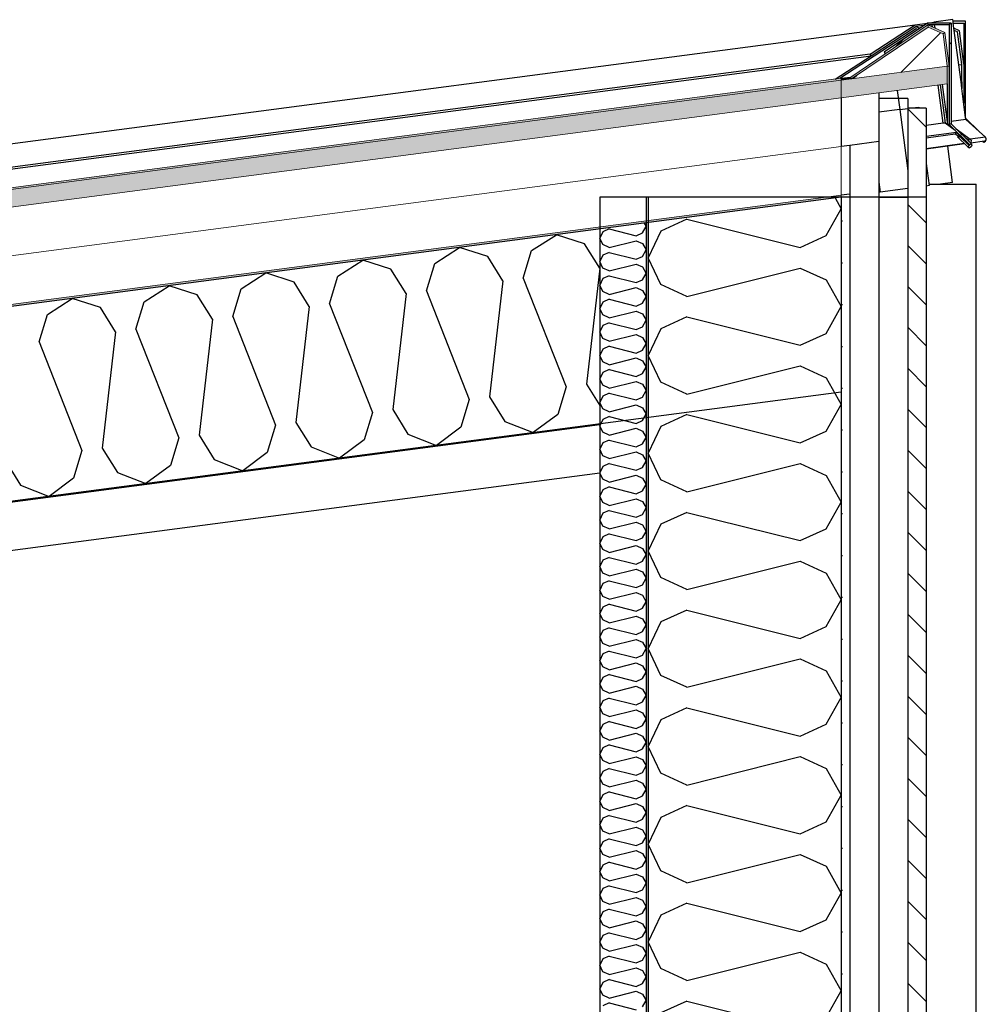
# Model space of a CAD drawing. Header units: millimetres. Extents: x -82116 to -58044, y -2070 to 12890.
# Tile 45 of 65: x -65039 to -64038, y 8434 to 9453. Entities that reach past the tile are written whole.
import ezdxf

# ---------------------------------------------------------------- set-up
doc = ezdxf.new("R2010")
doc.units = ezdxf.units.MM
doc.header["$LTSCALE"] = 0.5
doc.header["$MEASUREMENT"] = 0
doc.linetypes.add('PLINE', pattern=[0])
doc.linetypes.add('Wipeout_Contour', pattern=[2000, 0, -2000])
for name, color, linetype in [('222- Søyler (Nye konstruksjoner)', 7, 'Continuous'), ('223- Bjelker(Nye konstruksjoner)', 7, 'Continuous'), ('232- Ikke-bærende yttervegger', 7, 'Continuous'), ('232- Ikke-bærende yttervegger (Skravur)(Nye konstruksjoner)', 7, 'Continuous'), ('232- Ikke-bærende yttervegger(Nye konstruksjoner)', 7, 'Continuous'), ('235- Utvendig kledning og overflate(Nye konstruksjoner)', 7, 'Continuous'), ('261- Primærkonstruksjon (tak) (Skravur)(Nye konstruksjoner)', 7, 'Continuous'), ('261- Primærkonstruksjon (tak)(Nye konstruksjoner)', 7, 'Continuous'), ('262- Taktekking (Skravur)(Nye konstruksjoner)', 7, 'Continuous'), ('265- Gesimser_ takrenner og nedløp (Skravur)(Nye konstruksjoner)', 7, 'Continuous'), ('265- Gesimser_ takrenner og nedløp(Nye konstruksjoner)', 7, 'Continuous')]:
    doc.layers.add(name, color=color, linetype=linetype)
doc.layers.add('262- Taktekking(Nye konstruksjoner)', color=7, linetype='Continuous', lineweight=0)
pattern_1 = [(0, (0, 0), (0, 43.30127), [0, -25]), (0, (12.5, 21.65), (0, 43.30127), [0, -25])]
pattern_2 = [(45, (0, 0), (-79.54951, 79.54951), []), (45, (-26.52, 26.52), (-79.54951, 79.54951), [])]

# ---------------------------------------------------------------- blocks, each defined once
blk = doc.blocks.new('*X13')
at = {"layer": '232- Ikke-bærende yttervegger (Skravur)(Nye konstruksjoner)', "linetype": 'PLINE'}
for p, q in [((-64194.5, 9268.5), (-64188.2, 9257.2)), ((-64203.6, 9229.6), (-64188.2, 9257.2)), ((-64348, 9246.6), (-64375.1, 9234.3)), ((-64348, 9246.6), (-64230.7, 9217.3)), ((-64375.1, 9234.3), (-64388.2, 9206.6)), ((-64230.7, 9217.3), (-64203.6, 9229.6)), ((-64375.1, 9179), (-64388.2, 9206.6)), ((-64348, 9166.7), (-64230.7, 9196)), ((-64230.7, 9196), (-64203.6, 9183.7)), ((-64203.6, 9183.7), (-64188.2, 9156.1)), ((-64348, 9166.7), (-64375.1, 9179)), ((-64203.6, 9128.4), (-64188.2, 9156.1)), ((-64348, 9145.4), (-64375.1, 9133.1)), ((-64348, 9145.4), (-64230.7, 9116.1)), ((-64375.1, 9133.1), (-64388.2, 9105.5)), ((-64230.7, 9116.1), (-64203.6, 9128.4)), ((-64375.1, 9077.8), (-64388.2, 9105.5)), ((-64348, 9065.5), (-64230.7, 9094.8)), ((-64230.7, 9094.8), (-64203.6, 9082.5)), ((-64203.6, 9082.5), (-64188.2, 9054.9)), ((-64348, 9065.5), (-64375.1, 9077.8)), ((-64203.6, 9027.3), (-64188.2, 9054.9)), ((-64348, 9044.3), (-64375.1, 9031.9)), ((-64348, 9044.3), (-64230.7, 9014.9)), ((-64375.1, 9031.9), (-64388.2, 9004.3)), ((-64230.7, 9014.9), (-64203.6, 9027.3)), ((-64375.1, 8976.7), (-64388.2, 9004.3)), ((-64348, 8964.3), (-64230.7, 8993.7)), ((-64230.7, 8993.7), (-64203.6, 8981.3)), ((-64203.6, 8981.3), (-64188.2, 8953.7)), ((-64348, 8964.3), (-64375.1, 8976.7)), ((-64203.6, 8926.1), (-64188.2, 8953.7)), ((-64348, 8943.1), (-64375.1, 8930.8)), ((-64348, 8943.1), (-64230.7, 8913.8)), ((-64375.1, 8930.8), (-64388.2, 8903.1)), ((-64230.7, 8913.8), (-64203.6, 8926.1)), ((-64375.1, 8875.5), (-64388.2, 8903.1)), ((-64348, 8863.2), (-64230.7, 8892.5)), ((-64230.7, 8892.5), (-64203.6, 8880.2)), ((-64203.6, 8880.2), (-64188.2, 8852.5)), ((-64348, 8863.2), (-64375.1, 8875.5)), ((-64203.6, 8824.9), (-64188.2, 8852.5)), ((-64348, 8841.9), (-64375.1, 8829.6)), ((-64348, 8841.9), (-64230.7, 8812.6)), ((-64375.1, 8829.6), (-64388.2, 8802)), ((-64230.7, 8812.6), (-64203.6, 8824.9)), ((-64375.1, 8774.3), (-64388.2, 8802)), ((-64348, 8762), (-64230.7, 8791.3)), ((-64230.7, 8791.3), (-64203.6, 8779)), ((-64203.6, 8779), (-64188.2, 8751.4)), ((-64348, 8762), (-64375.1, 8774.3)), ((-64203.6, 8723.7), (-64188.2, 8751.4)), ((-64348, 8740.7), (-64375.1, 8728.4)), ((-64348, 8740.7), (-64230.7, 8711.4)), ((-64375.1, 8728.4), (-64388.2, 8700.8)), ((-64230.7, 8711.4), (-64203.6, 8723.7)), ((-64375.1, 8673.2), (-64388.2, 8700.8)), ((-64348, 8660.8), (-64230.7, 8690.2)), ((-64230.7, 8690.2), (-64203.6, 8677.8)), ((-64203.6, 8677.8), (-64188.2, 8650.2)), ((-64348, 8660.8), (-64375.1, 8673.2)), ((-64203.6, 8622.6), (-64188.2, 8650.2)), ((-64348, 8639.6), (-64375.1, 8627.2)), ((-64348, 8639.6), (-64230.7, 8610.2)), ((-64375.1, 8627.2), (-64388.2, 8599.6)), ((-64230.7, 8610.2), (-64203.6, 8622.6)), ((-64375.1, 8572), (-64388.2, 8599.6)), ((-64348, 8559.7), (-64230.7, 8589)), ((-64230.7, 8589), (-64203.6, 8576.7)), ((-64348, 8559.7), (-64375.1, 8572)), ((-64203.6, 8576.7), (-64188.2, 8549)), ((-64203.6, 8521.4), (-64188.2, 8549)), ((-64348, 8538.4), (-64375.1, 8526.1)), ((-64348, 8538.4), (-64230.7, 8509.1)), ((-64375.1, 8526.1), (-64388.2, 8498.4)), ((-64230.7, 8509.1), (-64203.6, 8521.4)), ((-64375.1, 8470.8), (-64388.2, 8498.4)), ((-64348, 8458.5), (-64230.7, 8487.8)), ((-64230.7, 8487.8), (-64203.6, 8475.5)), ((-64348, 8458.5), (-64375.1, 8470.8)), ((-64203.6, 8475.5), (-64188.2, 8447.9)), ((-64203.6, 8420.2), (-64188.2, 8447.9)), ((-64348, 8437.2), (-64375.1, 8424.9)), ((-64348, 8437.2), (-64230.7, 8407.9))]:
    blk.add_line(p, q, dxfattribs=at)
blk = doc.blocks.new('*X14')
at = {"layer": '232- Ikke-bærende yttervegger (Skravur)(Nye konstruksjoner)', "linetype": 'PLINE'}
for p, q in [((-64428.5, 9236.5), (-64435, 9233.5)), ((-64428.5, 9236.5), (-64400.4, 9229.4)), ((-64393.9, 9232.4), (-64390.2, 9239)), ((-64392.1, 9242.5), (-64390.2, 9239)), ((-64435, 9233.5), (-64438.2, 9226.9)), ((-64435, 9220.3), (-64438.2, 9226.9)), ((-64428.5, 9217.3), (-64400.4, 9224.3)), ((-64400.4, 9229.4), (-64393.9, 9232.4)), ((-64400.4, 9224.3), (-64393.9, 9221.4)), ((-64428.5, 9217.3), (-64435, 9220.3)), ((-64393.9, 9221.4), (-64390.2, 9214.7)), ((-64393.9, 9208.1), (-64390.2, 9214.7)), ((-64435, 9209.2), (-64438.2, 9202.6)), ((-64428.5, 9212.2), (-64435, 9209.2)), ((-64428.5, 9212.2), (-64400.4, 9205.2)), ((-64400.4, 9205.2), (-64393.9, 9208.1)), ((-64435, 9196), (-64438.2, 9202.6)), ((-64428.5, 9193), (-64435, 9196)), ((-64428.5, 9193), (-64400.4, 9200.1)), ((-64400.4, 9200.1), (-64393.9, 9197.1)), ((-64393.9, 9197.1), (-64390.2, 9190.5)), ((-64435, 9185), (-64438.2, 9178.3)), ((-64428.5, 9187.9), (-64435, 9185)), ((-64428.5, 9187.9), (-64400.4, 9180.9)), ((-64400.4, 9180.9), (-64393.9, 9183.8)), ((-64393.9, 9183.8), (-64390.2, 9190.5)), ((-64435, 9171.7), (-64438.2, 9178.3)), ((-64428.5, 9168.7), (-64400.4, 9175.8)), ((-64400.4, 9175.8), (-64393.9, 9172.8)), ((-64428.5, 9168.7), (-64435, 9171.7)), ((-64428.5, 9163.6), (-64435, 9160.7)), ((-64428.5, 9163.6), (-64400.4, 9156.6)), ((-64393.9, 9172.8), (-64390.2, 9166.2)), ((-64393.9, 9159.5), (-64390.2, 9166.2)), ((-64435, 9160.7), (-64438.2, 9154)), ((-64435, 9147.4), (-64438.2, 9154)), ((-64400.4, 9156.6), (-64393.9, 9159.5)), ((-64428.5, 9144.4), (-64435, 9147.4)), ((-64428.5, 9144.4), (-64400.4, 9151.5)), ((-64400.4, 9151.5), (-64393.9, 9148.5)), ((-64393.9, 9148.5), (-64390.2, 9141.9)), ((-64435, 9136.4), (-64438.2, 9129.8)), ((-64428.5, 9139.3), (-64435, 9136.4)), ((-64428.5, 9139.3), (-64400.4, 9132.3)), ((-64400.4, 9132.3), (-64393.9, 9135.3)), ((-64393.9, 9135.3), (-64390.2, 9141.9)), ((-64435, 9123.1), (-64438.2, 9129.8)), ((-64428.5, 9120.2), (-64435, 9123.1)), ((-64428.5, 9120.2), (-64400.4, 9127.2)), ((-64400.4, 9127.2), (-64393.9, 9124.2)), ((-64393.9, 9124.2), (-64390.2, 9117.6)), ((-64435, 9112.1), (-64438.2, 9105.5)), ((-64428.5, 9115.1), (-64435, 9112.1)), ((-64428.5, 9115.1), (-64400.4, 9108)), ((-64393.9, 9111), (-64390.2, 9117.6)), ((-64435, 9098.8), (-64438.2, 9105.5)), ((-64428.5, 9095.9), (-64400.4, 9102.9)), ((-64400.4, 9108), (-64393.9, 9111)), ((-64400.4, 9102.9), (-64393.9, 9100)), ((-64428.5, 9095.9), (-64435, 9098.8)), ((-64393.9, 9100), (-64390.2, 9093.3)), ((-64393.9, 9086.7), (-64390.2, 9093.3)), ((-64435, 9087.8), (-64438.2, 9081.2)), ((-64428.5, 9090.8), (-64435, 9087.8)), ((-64428.5, 9090.8), (-64400.4, 9083.7)), ((-64400.4, 9083.7), (-64393.9, 9086.7)), ((-64435, 9074.6), (-64438.2, 9081.2)), ((-64428.5, 9071.6), (-64435, 9074.6)), ((-64428.5, 9071.6), (-64400.4, 9078.6)), ((-64400.4, 9078.6), (-64393.9, 9075.7)), ((-64393.9, 9075.7), (-64390.2, 9069.1)), ((-64435, 9063.5), (-64438.2, 9056.9)), ((-64428.5, 9066.5), (-64435, 9063.5)), ((-64428.5, 9066.5), (-64400.4, 9059.5)), ((-64400.4, 9059.5), (-64393.9, 9062.4)), ((-64393.9, 9062.4), (-64390.2, 9069.1)), ((-64435, 9050.3), (-64438.2, 9056.9)), ((-64428.5, 9047.3), (-64400.4, 9054.4)), ((-64400.4, 9054.4), (-64393.9, 9051.4)), ((-64393.9, 9051.4), (-64390.2, 9044.8)), ((-64428.5, 9047.3), (-64435, 9050.3)), ((-64428.5, 9042.2), (-64435, 9039.3)), ((-64428.5, 9042.2), (-64400.4, 9035.2)), ((-64393.9, 9038.1), (-64390.2, 9044.8)), ((-64435, 9039.3), (-64438.2, 9032.6)), ((-64435, 9026), (-64438.2, 9032.6)), ((-64400.4, 9035.2), (-64393.9, 9038.1)), ((-64428.5, 9023), (-64435, 9026)), ((-64428.5, 9023), (-64400.4, 9030.1)), ((-64400.4, 9030.1), (-64393.9, 9027.1)), ((-64393.9, 9027.1), (-64390.2, 9020.5)), ((-64393.9, 9013.9), (-64390.2, 9020.5)), ((-64435, 9015), (-64438.2, 9008.4)), ((-64428.5, 9017.9), (-64435, 9015)), ((-64428.5, 9017.9), (-64400.4, 9010.9)), ((-64400.4, 9010.9), (-64393.9, 9013.9)), ((-64435, 9001.7), (-64438.2, 9008.4)), ((-64428.5, 8998.8), (-64435, 9001.7)), ((-64428.5, 8998.8), (-64400.4, 9005.8)), ((-64400.4, 9005.8), (-64393.9, 9002.8)), ((-64393.9, 9002.8), (-64390.2, 8996.2)), ((-64435, 8990.7), (-64438.2, 8984.1)), ((-64428.5, 8993.7), (-64435, 8990.7)), ((-64428.5, 8993.7), (-64400.4, 8986.6)), ((-64393.9, 8989.6), (-64390.2, 8996.2)), ((-64435, 8977.4), (-64438.2, 8984.1)), ((-64428.5, 8974.5), (-64400.4, 8981.5)), ((-64400.4, 8986.6), (-64393.9, 8989.6)), ((-64400.4, 8981.5), (-64393.9, 8978.6)), ((-64428.5, 8974.5), (-64435, 8977.4)), ((-64428.5, 8969.4), (-64435, 8966.4)), ((-64428.5, 8969.4), (-64400.4, 8962.3)), ((-64393.9, 8978.6), (-64390.2, 8971.9)), ((-64393.9, 8965.3), (-64390.2, 8971.9)), ((-64435, 8966.4), (-64438.2, 8959.8)), ((-64435, 8953.2), (-64438.2, 8959.8)), ((-64400.4, 8962.3), (-64393.9, 8965.3)), ((-64428.5, 8950.2), (-64435, 8953.2)), ((-64428.5, 8950.2), (-64400.4, 8957.2)), ((-64400.4, 8957.2), (-64393.9, 8954.3)), ((-64393.9, 8954.3), (-64390.2, 8947.6)), ((-64435, 8942.1), (-64438.2, 8935.5)), ((-64428.5, 8945.1), (-64435, 8942.1)), ((-64428.5, 8945.1), (-64400.4, 8938.1)), ((-64400.4, 8938.1), (-64393.9, 8941)), ((-64393.9, 8941), (-64390.2, 8947.6)), ((-64435, 8928.9), (-64438.2, 8935.5)), ((-64428.5, 8925.9), (-64435, 8928.9)), ((-64428.5, 8925.9), (-64400.4, 8933)), ((-64400.4, 8933), (-64393.9, 8930)), ((-64393.9, 8930), (-64390.2, 8923.4)), ((-64428.5, 8920.8), (-64435, 8917.9)), ((-64428.5, 8920.8), (-64400.4, 8913.8)), ((-64393.9, 8916.7), (-64390.2, 8923.4)), ((-64435, 8917.9), (-64438.2, 8911.2)), ((-64435, 8904.6), (-64438.2, 8911.2)), ((-64428.5, 8901.6), (-64400.4, 8908.7)), ((-64400.4, 8913.8), (-64393.9, 8916.7)), ((-64400.4, 8908.7), (-64393.9, 8905.7)), ((-64428.5, 8901.6), (-64435, 8904.6)), ((-64393.9, 8905.7), (-64390.2, 8899.1)), ((-64393.9, 8892.5), (-64390.2, 8899.1)), ((-64435, 8893.6), (-64438.2, 8886.9)), ((-64428.5, 8896.5), (-64435, 8893.6)), ((-64428.5, 8896.5), (-64400.4, 8889.5)), ((-64400.4, 8889.5), (-64393.9, 8892.5)), ((-64435, 8880.3), (-64438.2, 8886.9)), ((-64428.5, 8877.4), (-64435, 8880.3)), ((-64428.5, 8877.4), (-64400.4, 8884.4)), ((-64400.4, 8884.4), (-64393.9, 8881.4)), ((-64393.9, 8881.4), (-64390.2, 8874.8)), ((-64435, 8869.3), (-64438.2, 8862.7)), ((-64428.5, 8872.3), (-64435, 8869.3)), ((-64428.5, 8872.3), (-64400.4, 8865.2)), ((-64400.4, 8865.2), (-64393.9, 8868.2)), ((-64393.9, 8868.2), (-64390.2, 8874.8)), ((-64435, 8856), (-64438.2, 8862.7)), ((-64428.5, 8853.1), (-64400.4, 8860.1)), ((-64400.4, 8860.1), (-64393.9, 8857.2)), ((-64393.9, 8857.2), (-64390.2, 8850.5)), ((-64428.5, 8853.1), (-64435, 8856)), ((-64428.5, 8848), (-64435, 8845)), ((-64428.5, 8848), (-64400.4, 8840.9)), ((-64393.9, 8843.9), (-64390.2, 8850.5)), ((-64435, 8845), (-64438.2, 8838.4)), ((-64435, 8831.8), (-64438.2, 8838.4)), ((-64400.4, 8840.9), (-64393.9, 8843.9)), ((-64428.5, 8828.8), (-64435, 8831.8)), ((-64428.5, 8828.8), (-64400.4, 8835.8)), ((-64400.4, 8835.8), (-64393.9, 8832.9)), ((-64393.9, 8832.9), (-64390.2, 8826.2)), ((-64435, 8820.7), (-64438.2, 8814.1)), ((-64428.5, 8823.7), (-64435, 8820.7)), ((-64428.5, 8823.7), (-64400.4, 8816.7)), ((-64400.4, 8816.7), (-64393.9, 8819.6)), ((-64393.9, 8819.6), (-64390.2, 8826.2)), ((-64435, 8807.5), (-64438.2, 8814.1)), ((-64428.5, 8804.5), (-64435, 8807.5)), ((-64428.5, 8804.5), (-64400.4, 8811.6)), ((-64400.4, 8811.6), (-64393.9, 8808.6)), ((-64393.9, 8808.6), (-64390.2, 8802)), ((-64435, 8796.5), (-64438.2, 8789.8)), ((-64428.5, 8799.4), (-64435, 8796.5)), ((-64428.5, 8799.4), (-64400.4, 8792.4)), ((-64393.9, 8795.3), (-64390.2, 8802)), ((-64435, 8783.2), (-64438.2, 8789.8)), ((-64428.5, 8780.2), (-64400.4, 8787.3)), ((-64400.4, 8792.4), (-64393.9, 8795.3)), ((-64400.4, 8787.3), (-64393.9, 8784.3)), ((-64428.5, 8780.2), (-64435, 8783.2)), ((-64393.9, 8784.3), (-64390.2, 8777.7)), ((-64393.9, 8771), (-64390.2, 8777.7)), ((-64435, 8772.2), (-64438.2, 8765.5)), ((-64435, 8758.9), (-64438.2, 8765.5)), ((-64428.5, 8775.1), (-64435, 8772.2)), ((-64428.5, 8775.1), (-64400.4, 8768.1)), ((-64400.4, 8768.1), (-64393.9, 8771)), ((-64428.5, 8755.9), (-64435, 8758.9)), ((-64428.5, 8755.9), (-64400.4, 8763)), ((-64400.4, 8763), (-64393.9, 8760)), ((-64393.9, 8760), (-64390.2, 8753.4)), ((-64435, 8747.9), (-64438.2, 8741.3)), ((-64428.5, 8750.8), (-64435, 8747.9)), ((-64428.5, 8750.8), (-64400.4, 8743.8)), ((-64400.4, 8743.8), (-64393.9, 8746.8)), ((-64393.9, 8746.8), (-64390.2, 8753.4)), ((-64435, 8734.6), (-64438.2, 8741.3)), ((-64428.5, 8731.7), (-64400.4, 8738.7)), ((-64400.4, 8738.7), (-64393.9, 8735.7)), ((-64393.9, 8735.7), (-64390.2, 8729.1)), ((-64428.5, 8731.7), (-64435, 8734.6)), ((-64428.5, 8726.6), (-64435, 8723.6)), ((-64428.5, 8726.6), (-64400.4, 8719.5)), ((-64393.9, 8722.5), (-64390.2, 8729.1)), ((-64435, 8723.6), (-64438.2, 8717)), ((-64435, 8710.3), (-64438.2, 8717)), ((-64428.5, 8707.4), (-64400.4, 8714.4)), ((-64400.4, 8719.5), (-64393.9, 8722.5)), ((-64400.4, 8714.4), (-64393.9, 8711.5)), ((-64428.5, 8707.4), (-64435, 8710.3)), ((-64393.9, 8711.5), (-64390.2, 8704.8)), ((-64393.9, 8698.2), (-64390.2, 8704.8)), ((-64435, 8699.3), (-64438.2, 8692.7)), ((-64428.5, 8702.3), (-64435, 8699.3)), ((-64428.5, 8702.3), (-64400.4, 8695.2)), ((-64400.4, 8695.2), (-64393.9, 8698.2)), ((-64435, 8686.1), (-64438.2, 8692.7)), ((-64428.5, 8683.1), (-64435, 8686.1)), ((-64428.5, 8683.1), (-64400.4, 8690.1)), ((-64400.4, 8690.1), (-64393.9, 8687.2)), ((-64393.9, 8687.2), (-64390.2, 8680.6)), ((-64435, 8675), (-64438.2, 8668.4)), ((-64428.5, 8678), (-64435, 8675)), ((-64428.5, 8678), (-64400.4, 8671)), ((-64400.4, 8671), (-64393.9, 8673.9)), ((-64393.9, 8673.9), (-64390.2, 8680.6)), ((-64435, 8661.8), (-64438.2, 8668.4)), ((-64428.5, 8658.8), (-64400.4, 8665.9)), ((-64400.4, 8665.9), (-64393.9, 8662.9)), ((-64428.5, 8658.8), (-64435, 8661.8)), ((-64428.5, 8653.7), (-64435, 8650.8)), ((-64428.5, 8653.7), (-64400.4, 8646.7)), ((-64393.9, 8662.9), (-64390.2, 8656.3)), ((-64393.9, 8649.6), (-64390.2, 8656.3)), ((-64435, 8650.8), (-64438.2, 8644.1)), ((-64435, 8637.5), (-64438.2, 8644.1)), ((-64400.4, 8646.7), (-64393.9, 8649.6)), ((-64428.5, 8634.5), (-64435, 8637.5)), ((-64428.5, 8634.5), (-64400.4, 8641.6)), ((-64400.4, 8641.6), (-64393.9, 8638.6)), ((-64393.9, 8638.6), (-64390.2, 8632)), ((-64435, 8626.5), (-64438.2, 8619.9)), ((-64428.5, 8629.4), (-64435, 8626.5)), ((-64428.5, 8629.4), (-64400.4, 8622.4)), ((-64400.4, 8622.4), (-64393.9, 8625.4)), ((-64393.9, 8625.4), (-64390.2, 8632)), ((-64435, 8613.2), (-64438.2, 8619.9)), ((-64428.5, 8610.3), (-64435, 8613.2)), ((-64428.5, 8610.3), (-64400.4, 8617.3)), ((-64400.4, 8617.3), (-64393.9, 8614.3)), ((-64393.9, 8614.3), (-64390.2, 8607.7)), ((-64428.5, 8605.2), (-64435, 8602.2)), ((-64428.5, 8605.2), (-64400.4, 8598.1)), ((-64393.9, 8601.1), (-64390.2, 8607.7)), ((-64435, 8602.2), (-64438.2, 8595.6)), ((-64435, 8588.9), (-64438.2, 8595.6)), ((-64428.5, 8586), (-64400.4, 8593)), ((-64400.4, 8598.1), (-64393.9, 8601.1)), ((-64400.4, 8593), (-64393.9, 8590.1)), ((-64428.5, 8586), (-64435, 8588.9)), ((-64393.9, 8590.1), (-64390.2, 8583.4)), ((-64393.9, 8576.8), (-64390.2, 8583.4)), ((-64435, 8577.9), (-64438.2, 8571.3)), ((-64428.5, 8580.9), (-64435, 8577.9)), ((-64428.5, 8580.9), (-64400.4, 8573.8)), ((-64400.4, 8573.8), (-64393.9, 8576.8)), ((-64435, 8564.7), (-64438.2, 8571.3)), ((-64428.5, 8561.7), (-64435, 8564.7)), ((-64428.5, 8561.7), (-64400.4, 8568.7)), ((-64400.4, 8568.7), (-64393.9, 8565.8)), ((-64393.9, 8565.8), (-64390.2, 8559.1)), ((-64435, 8553.6), (-64438.2, 8547)), ((-64428.5, 8556.6), (-64435, 8553.6)), ((-64428.5, 8556.6), (-64400.4, 8549.6)), ((-64400.4, 8549.6), (-64393.9, 8552.5)), ((-64393.9, 8552.5), (-64390.2, 8559.1)), ((-64435, 8540.4), (-64438.2, 8547)), ((-64428.5, 8537.4), (-64400.4, 8544.5)), ((-64400.4, 8544.5), (-64393.9, 8541.5)), ((-64393.9, 8541.5), (-64390.2, 8534.9)), ((-64428.5, 8537.4), (-64435, 8540.4)), ((-64428.5, 8532.3), (-64435, 8529.4)), ((-64428.5, 8532.3), (-64400.4, 8525.3)), ((-64393.9, 8528.2), (-64390.2, 8534.9)), ((-64435, 8529.4), (-64438.2, 8522.7)), ((-64435, 8516.1), (-64438.2, 8522.7)), ((-64400.4, 8525.3), (-64393.9, 8528.2)), ((-64428.5, 8513.1), (-64435, 8516.1)), ((-64428.5, 8513.1), (-64400.4, 8520.2)), ((-64400.4, 8520.2), (-64393.9, 8517.2)), ((-64393.9, 8517.2), (-64390.2, 8510.6)), ((-64393.9, 8504), (-64390.2, 8510.6)), ((-64435, 8505.1), (-64438.2, 8498.4)), ((-64428.5, 8508), (-64435, 8505.1)), ((-64428.5, 8508), (-64400.4, 8501)), ((-64400.4, 8501), (-64393.9, 8504)), ((-64435, 8491.8), (-64438.2, 8498.4)), ((-64428.5, 8488.9), (-64435, 8491.8)), ((-64428.5, 8488.9), (-64400.4, 8495.9)), ((-64400.4, 8495.9), (-64393.9, 8492.9)), ((-64393.9, 8492.9), (-64390.2, 8486.3)), ((-64435, 8480.8), (-64438.2, 8474.2)), ((-64428.5, 8483.8), (-64435, 8480.8)), ((-64428.5, 8483.8), (-64400.4, 8476.7)), ((-64393.9, 8479.7), (-64390.2, 8486.3)), ((-64435, 8467.5), (-64438.2, 8474.2)), ((-64428.5, 8464.6), (-64400.4, 8471.6)), ((-64400.4, 8476.7), (-64393.9, 8479.7)), ((-64400.4, 8471.6), (-64393.9, 8468.7)), ((-64428.5, 8464.6), (-64435, 8467.5)), ((-64393.9, 8468.7), (-64390.2, 8462)), ((-64393.9, 8455.4), (-64390.2, 8462)), ((-64435, 8456.5), (-64438.2, 8449.9)), ((-64435, 8443.3), (-64438.2, 8449.9)), ((-64428.5, 8459.5), (-64435, 8456.5)), ((-64428.5, 8459.5), (-64400.4, 8452.4)), ((-64400.4, 8452.4), (-64393.9, 8455.4)), ((-64428.5, 8440.3), (-64435, 8443.3)), ((-64428.5, 8440.3), (-64400.4, 8447.3)), ((-64400.4, 8447.3), (-64393.9, 8444.4)), ((-64393.9, 8444.4), (-64390.2, 8437.7)), ((-64428.5, 8435.2), (-64435, 8432.2)), ((-64428.5, 8435.2), (-64400.4, 8428.2)), ((-64393.9, 8431.1), (-64390.2, 8437.7))]:
    blk.add_line(p, q, dxfattribs=at)
blk = doc.blocks.new('*X17')
at = {"layer": '261- Primærkonstruksjon (tak) (Skravur)(Nye konstruksjoner)', "linetype": 'PLINE'}
for p, q in [((-64508.8, 9214), (-64483.1, 9230.5)), ((-64454, 9221.2), (-64483.1, 9230.5)), ((-64609.1, 9200.7), (-64583.4, 9217.3)), ((-64554.3, 9208), (-64583.4, 9217.3)), ((-64517.5, 9185.5), (-64508.8, 9214)), ((-64438.2, 9195.9), (-64454, 9221.2)), ((-64709.4, 9187.5), (-64683.7, 9204.1)), ((-64654.6, 9194.8), (-64683.7, 9204.1)), ((-64538.6, 9182.7), (-64554.3, 9208)), ((-64638.9, 9169.5), (-64654.6, 9194.8)), ((-64617.8, 9172.3), (-64609.1, 9200.7)), ((-64438.2, 9195.9), (-64452, 9075.8)), ((-64809.7, 9174.3), (-64784, 9190.9)), ((-64754.9, 9181.5), (-64784, 9190.9)), ((-64718.1, 9159.1), (-64709.4, 9187.5)), ((-64517.5, 9185.5), (-64473.1, 9073)), ((-64910, 9161.1), (-64884.3, 9177.7)), ((-64855.2, 9168.3), (-64884.3, 9177.7)), ((-64818.4, 9145.9), (-64809.7, 9174.3)), ((-64739.2, 9156.3), (-64754.9, 9181.5)), ((-64538.6, 9182.7), (-64552.3, 9062.6)), ((-65010.3, 9147.9), (-64984.6, 9164.5)), ((-64955.5, 9155.1), (-64984.6, 9164.5)), ((-64839.5, 9143.1), (-64855.2, 9168.3)), ((-64638.9, 9169.5), (-64652.6, 9049.4)), ((-64617.8, 9172.3), (-64573.4, 9059.8)), ((-64939.8, 9129.9), (-64955.5, 9155.1)), ((-64918.7, 9132.7), (-64910, 9161.1)), ((-64739.2, 9156.3), (-64752.9, 9036.2)), ((-64718.1, 9159.1), (-64673.7, 9046.6)), ((-65019, 9119.5), (-65010.3, 9147.9)), ((-64839.5, 9143.1), (-64853.2, 9022.9)), ((-64818.4, 9145.9), (-64774, 9033.4)), ((-64918.7, 9132.7), (-64874.3, 9020.2)), ((-64939.8, 9129.9), (-64953.5, 9009.7)), ((-65019, 9119.5), (-64974.6, 9007)), ((-64473.1, 9073), (-64481.8, 9044.5)), ((-64452, 9075.8), (-64438.2, 9053.6)), ((-64552.3, 9062.6), (-64536.6, 9037.3)), ((-64573.4, 9059.8), (-64582.1, 9031.3)), ((-64673.7, 9046.6), (-64682.4, 9018.1)), ((-64652.6, 9049.4), (-64636.9, 9024.1)), ((-64481.8, 9044.5), (-64507.2, 9025.6)), ((-64774, 9033.4), (-64782.7, 9004.9)), ((-64752.9, 9036.2), (-64737.2, 9010.9)), ((-64582.1, 9031.3), (-64607.5, 9012.4)), ((-64536.6, 9037.3), (-64507.2, 9025.6)), ((-64874.3, 9020.2), (-64883, 8991.7)), ((-64853.2, 9022.9), (-64837.5, 8997.7)), ((-64636.9, 9024.1), (-64607.5, 9012.4)), ((-64737.2, 9010.9), (-64707.8, 8999.2)), ((-64682.4, 9018.1), (-64707.8, 8999.2)), ((-64974.6, 9007), (-64983.3, 8978.5)), ((-64953.5, 9009.7), (-64937.8, 8984.5)), ((-64782.7, 9004.9), (-64808.1, 8986)), ((-65053.9, 8996.5), (-65038.1, 8971.3)), ((-64883, 8991.7), (-64908.4, 8972.8)), ((-64837.5, 8997.7), (-64808.1, 8986)), ((-64937.8, 8984.5), (-64908.4, 8972.8)), ((-65038.1, 8971.3), (-65008.7, 8959.6)), ((-64983.3, 8978.5), (-65008.7, 8959.6))]:
    blk.add_line(p, q, dxfattribs=at)

msp = doc.modelspace()

# ---------------------------------------------------------------- hatches: boundary and pattern name
at = {"layer": '232- Ikke-bærende yttervegger (Skravur)(Nye konstruksjoner)', "linetype": 'Continuous'}
h = msp.add_hatch(dxfattribs=at)
h.set_pattern_fill('Prikker_tett', color=256, style=0, pattern_type=2)
h.set_pattern_definition(pattern_1)
h.paths.add_polyline_path([(-64188.2, 7027.1), (-64179.2, 7027.1), (-64179.2, 9269.4), (-64188.2, 9269.3)])
h = msp.add_hatch(dxfattribs=at)
h.set_pattern_fill('Skrålinjer_1', color=256, style=0, pattern_type=2)
h.set_pattern_definition([(315, (0, 0), (21.213203, 21.213203), [])])
h.paths.add_polyline_path([(-64119.2, 9269.4), (-64119.2, 7027.1), (-64100.2, 7027.1), (-64100.2, 9269.4)])
msp.add_hatch(color=256, dxfattribs=at).paths.add_polyline_path([(-64388.2, 9243), (-64390.2, 9242.8), (-64390.2, 6975), (-64388.2, 6975)])
at = {"layer": '262- Taktekking (Skravur)(Nye konstruksjoner)', "linetype": 'Continuous'}
msp.add_hatch(color=256, dxfattribs=at).paths.add_polyline_path([(-69088.2, 8747.3), (-69088.2, 8745.3), (-64188.2, 9390.4), (-64188.2, 9392.4)])
h = msp.add_hatch(dxfattribs=at)
h.set_pattern_fill('Prikker_tett', color=256, style=0, pattern_type=2)
h.set_pattern_definition(pattern_1)
h.paths.add_polyline_path([(-69088.2, 8624.3), (-64188.2, 9269.4), (-64188.2, 9271.4), (-69088.2, 8626.3)])
at = {"layer": '262- Taktekking(Nye konstruksjoner)', "linetype": 'Continuous'}
for points in [[(-64188.2, 9372.2), (-64149.2, 9377.4), (-64078.2, 9386.7), (-64078.2, 9404.9), (-64177.3, 9391.8), (-64188.2, 9390.4)], [(-69088.2, 8745.3), (-69088.2, 8727.1), (-64188.2, 9372.2), (-64188.2, 9390.4)]]:
    msp.add_hatch(color=256, dxfattribs=at).paths.add_polyline_path(points)
at = {"layer": '265- Gesimser_ takrenner og nedløp (Skravur)(Nye konstruksjoner)', "linetype": 'Continuous'}
h = msp.add_hatch(dxfattribs=at)
h.set_pattern_fill('Skrålinjer_4', color=256, style=0, pattern_type=2)
h.set_pattern_definition(pattern_2)
h.paths.add_polyline_path([(-64143.6, 9419.4), (-64142.5, 9417.7), (-64098.3, 9447.6), (-64098.9, 9449.6)])
h = msp.add_hatch(dxfattribs=at)
h.set_pattern_fill('Skrålinjer_4', color=256, style=0, pattern_type=2)
h.set_pattern_definition(pattern_2)
h.paths.add_polyline_path([(-64098.9, 9449.6), (-64098.3, 9447.6), (-64076.2, 9447.6), (-64074.2, 9449.6)])
h = msp.add_hatch(dxfattribs=at)
h.set_pattern_fill('Skrålinjer_4', color=256, style=0, pattern_type=2)
h.set_pattern_definition(pattern_2)
h.paths.add_polyline_path([(-64076.2, 9447.6), (-64076.2, 9405), (-64076.2, 9344.6), (-64074.2, 9345.4), (-64074.2, 9449.6)])
for points in [[(-64178, 9393.7), (-64177.3, 9391.8), (-64098.1, 9445.4), (-64098.3, 9447.6), (-64142.5, 9417.7)], [(-64098.3, 9447.6), (-64098.1, 9445.4), (-64082.6, 9438.4), (-64080.7, 9439.7)], [(-64082.6, 9438.4), (-64078.2, 9404.9), (-64076.2, 9405), (-64080.7, 9439.7)], [(-64078.2, 9344.6), (-64076.2, 9344.6), (-64076.2, 9405), (-64078.2, 9404.9), (-64078.2, 9386.7)], [(-64178, 9393.7), (-64188.2, 9392.4), (-64188.2, 9390.4), (-64177.3, 9391.8)]]:
    msp.add_hatch(color=256, dxfattribs=at).paths.add_polyline_path(points)
h = msp.add_hatch(dxfattribs=at)
h.set_pattern_fill('Skrålinjer_1', color=256, style=0, pattern_type=2)
h.set_pattern_definition([(45, (0, 0), (-21.213203, 21.213203), [])])
h.paths.add_polyline_path([(-64082.6, 9438.4), (-64098.1, 9445.4), (-64177.3, 9391.8), (-64078.2, 9404.9)])
h = msp.add_hatch(dxfattribs=at)
h.set_pattern_fill('Skrålinjer_2', color=256, style=0, pattern_type=2)
h.set_pattern_definition([(135, (0, 0), (56.56854, 56.56854), [80, 0])])
h.paths.add_polyline_path([(-64119.2, 9361.4), (-64119.2, 9269.4), (-64100.2, 9269.4), (-64100.2, 9361.4)])
h = msp.add_hatch(dxfattribs=at)
h.set_pattern_fill('Skrålinjer_4', color=256, style=0, pattern_type=2)
h.set_pattern_definition(pattern_2)
h.paths.add_polyline_path([(-64074.2, 9345.4), (-64076.2, 9344.6), (-64054.9, 9323.4), (-64053.5, 9324.8)])
h = msp.add_hatch(dxfattribs=at)
h.set_pattern_fill('Skrålinjer_4', color=256, style=0, pattern_type=2)
h.set_pattern_definition(pattern_2)
h.paths.add_polyline_path([(-64066.3, 9333.3), (-64067.7, 9331.9), (-64057.1, 9321.3), (-64055.7, 9322.7)])
h = msp.add_hatch(dxfattribs=at)
h.set_pattern_fill('Skrålinjer_4', color=256, style=0, pattern_type=2)
h.set_pattern_definition(pattern_2)
h.paths.add_polyline_path([(-64057.1, 9321.3), (-64055.3, 9320.5), (-64053.5, 9321.3), (-64052.8, 9323), (-64053.5, 9324.8), (-64054.9, 9323.4), (-64055.7, 9322.7)])

# ---------------------------------------------------------------- linework, layer by layer
at = {"layer": '222- Søyler (Nye konstruksjoner)', "linetype": 'PLINE'}
for p, q in [((-64097.4, 9282.9), (-64070.2, 9282.9)), ((-64070.2, 9282.9), (-64048.2, 9282.9)), ((-64048.2, 7027.4), (-64048.2, 9282.9))]:
    msp.add_line(p, q, dxfattribs=at)
at = {"layer": '223- Bjelker(Nye konstruksjoner)', "linetype": 'PLINE'}
msp.add_line((-64438.2, 8983.6), (-68538.2, 8443.8), dxfattribs=at)
at = {"layer": '232- Ikke-bærende yttervegger', "linetype": 'PLINE'}
msp.add_line((-65168.2, 8937.9), (-64438.2, 9034.1), dxfattribs=at)
at = {"layer": '232- Ikke-bærende yttervegger(Nye konstruksjoner)', "linetype": 'PLINE'}
for p, q in [((-64438.2, 9269.4), (-64438.2, 6975)), ((-64390.2, 9269.4), (-64438.2, 9269.4)), ((-64390.2, 9269.4), (-64390.2, 6975)), ((-64388.2, 9269.4), (-64390.2, 9269.4)), ((-64388.2, 9269.4), (-64388.2, 6975)), ((-64188.2, 9269.4), (-64388.2, 9269.4))]:
    msp.add_line(p, q, dxfattribs=at)
at = {"layer": '232- Ikke-bærende yttervegger(Nye konstruksjoner)', "linetype": 'PLINE', "flags": 128}
msp.add_lwpolyline([(-64188.2, 9269.4), (-64188.2, 9269.3), (-64188.2, 9067.6), (-64188.2, 7027.1), (-64188.2, 7025.1), (-64188.2, 7007.1), (-64188.2, 6975)], dxfattribs=at)
at = {"layer": '235- Utvendig kledning og overflate(Nye konstruksjoner)', "linetype": 'PLINE'}
for p, q in [((-64098.9, 9449.6), (-64143.6, 9419.4)), ((-64098.9, 9449.6), (-64098.3, 9447.6)), ((-64074.2, 9449.6), (-64098.9, 9449.6)), ((-64074.2, 9449.6), (-64076.2, 9447.6)), ((-64074.2, 9449.6), (-64074.2, 9345.4)), ((-64076.2, 9447.6), (-64098.3, 9447.6)), ((-64076.2, 9447.6), (-64076.2, 9405)), ((-64143.6, 9419.4), (-64142.5, 9417.7)), ((-64076.2, 9405), (-64076.2, 9344.6)), ((-64078.2, 9386.7), (-64078.2, 9344.6)), ((-64119.2, 9371.4), (-64149.2, 9371.4)), ((-64119.2, 9371.4), (-64119.2, 9361.4)), ((-64119.2, 9361.4), (-64119.2, 9269.4)), ((-64100.2, 9361.4), (-64119.2, 9361.4)), ((-64100.2, 9361.4), (-64100.2, 9269.4)), ((-64076.2, 9344.6), (-64078.2, 9344.6)), ((-64074.2, 9345.4), (-64076.2, 9344.6)), ((-64076.2, 9344.6), (-64054.9, 9323.4)), ((-64066.3, 9333.3), (-64067.7, 9331.9)), ((-64066.3, 9333.3), (-64055.7, 9322.7)), ((-64055.7, 9322.7), (-64057.1, 9321.3)), ((-64054.9, 9323.4), (-64055.7, 9322.7)), ((-64053.5, 9321.3), (-64055.3, 9320.5)), ((-64053.5, 9324.8), (-64054.9, 9323.4)), ((-64052.8, 9323), (-64053.5, 9321.3)), ((-64119.2, 9269.4), (-64119.2, 6975)), ((-64100.2, 9269.4), (-64100.2, 6975))]:
    msp.add_line(p, q, dxfattribs=at)
at = {"layer": '235- Utvendig kledning og overflate(Nye konstruksjoner)', "linetype": 'PLINE', "flags": 128}
for points in [[(-64074.2, 9345.4), (-64053.5, 9324.8), (-64052.8, 9323)], [(-64067.7, 9331.9), (-64057.1, 9321.3), (-64055.3, 9320.5)]]:
    msp.add_lwpolyline(points, dxfattribs=at)
at = {"layer": '261- Primærkonstruksjon (tak)(Nye konstruksjoner)', "linetype": 'PLINE'}
msp.add_line((-64188.2, 9067.6), (-68788.2, 8462), dxfattribs=at)
at = {"layer": '261- Primærkonstruksjon (tak)(Nye konstruksjoner)', "linetype": 'PLINE', "flags": 128}
msp.add_lwpolyline([(-64188.2, 9269.4), (-68538.2, 8696.7), (-68586.2, 8690.3), (-68588.2, 8690.1), (-68788.2, 8663.8)], dxfattribs=at)
at = {"layer": '262- Taktekking(Nye konstruksjoner)', "linetype": 'PLINE'}
for p, q in [((-64098.1, 9445.4), (-64177.3, 9391.8)), ((-64098.3, 9447.6), (-64142.5, 9417.7)), ((-64098.3, 9447.6), (-64098.1, 9445.4)), ((-64098.3, 9447.6), (-64080.7, 9439.7)), ((-64098.1, 9445.4), (-64082.6, 9438.4)), ((-64080.7, 9439.7), (-64082.6, 9438.4)), ((-64080.7, 9439.7), (-64076.2, 9405)), ((-64142.5, 9417.7), (-64178, 9393.7)), ((-64188.2, 9392.4), (-69088.2, 8747.3)), ((-64188.2, 9390.4), (-69088.2, 8745.3)), ((-64178, 9393.7), (-64188.2, 9392.4)), ((-64188.2, 9392.4), (-64188.2, 9392.4)), ((-64188.2, 9390.4), (-64188.2, 9390.4)), ((-64178, 9393.7), (-64177.3, 9391.8)), ((-64149.2, 9377.4), (-64188.2, 9372.2)), ((-64078.2, 9386.7), (-64149.2, 9377.4)), ((-64188.2, 9372.2), (-69088.2, 8727.1)), ((-64188.2, 9372.2), (-64188.2, 9372.2)), ((-64188.2, 9321.8), (-69088.2, 8676.7)), ((-64188.2, 9271.4), (-69088.2, 8626.3)), ((-64188.2, 9271.4), (-64188.2, 9271.4))]:
    msp.add_line(p, q, dxfattribs=at)
at = {"layer": '262- Taktekking(Nye konstruksjoner)', "linetype": 'PLINE', "flags": 128}
for points in [[(-64082.6, 9438.4), (-64078.2, 9404.9), (-64078.2, 9386.7)], [(-64076.2, 9405), (-64078.2, 9404.9), (-64177.3, 9391.8), (-64188.2, 9390.4)], [(-64188.2, 9392.4), (-64188.2, 9390.4), (-64188.2, 9372.2)], [(-64188.2, 9321.8), (-64188.2, 9271.4), (-64188.2, 9269.4)]]:
    msp.add_lwpolyline(points, dxfattribs=at)
at = {"layer": '265- Gesimser_ takrenner og nedløp(Nye konstruksjoner)', "linetype": 'PLINE'}
for p, q in [((-64111.5, 9447.9), (-64099, 9449.6)), ((-64098.5, 9449.6), (-64092.1, 9450.5)), ((-64072.5, 9453.1), (-64092.1, 9450.5)), ((-64092.1, 9450.5), (-64091.9, 9449.6)), ((-64083.9, 9451.6), (-64084, 9451.6)), ((-64083.5, 9451.6), (-64083.9, 9451.6)), ((-64072.3, 9451.6), (-64072.5, 9453.1)), ((-64059.2, 9451.6), (-64072.3, 9451.6)), ((-64072.1, 9449.6), (-64072.3, 9451.6)), ((-64072.1, 9449.6), (-64061.2, 9449.6)), ((-64071.4, 9444.3), (-64072.1, 9449.6)), ((-64061.2, 9449.6), (-64061.2, 9407)), ((-64059.2, 9351.3), (-64059.2, 9451.6)), ((-64110.6, 9443.7), (-64189.6, 9392.2)), ((-64158.2, 9417.5), (-64111.5, 9447.9)), ((-64157.1, 9415.8), (-64110.8, 9446)), ((-64102.7, 9447.1), (-64110.8, 9446)), ((-64110.8, 9446), (-64106.8, 9444.3)), ((-64108.8, 9443), (-64110.6, 9443.7)), ((-64093.5, 9445.5), (-64093.8, 9447.6)), ((-64091.7, 9447.6), (-64091.3, 9444.5)), ((-64065.7, 9441.7), (-64071.4, 9444.3)), ((-64064, 9388.6), (-64071.4, 9444.3)), ((-64067.6, 9440.4), (-64071, 9441.9)), ((-64063.2, 9406.8), (-64067.6, 9440.4)), ((-64061.2, 9407), (-64065.7, 9441.7)), ((-64194.2, 9391.6), (-64157.1, 9415.8)), ((-64157.1, 9415.8), (-64158.2, 9417.5)), ((-64066.4, 9406.4), (-64063.2, 9406.8)), ((-64063.2, 9388.7), (-64063.2, 9406.8)), ((-64061.2, 9407), (-64061.2, 9366.8)), ((-64064, 9388.6), (-64063.2, 9388.7)), ((-64063.2, 9382), (-64064, 9388.6)), ((-64063.2, 9388.7), (-64063.2, 9382)), ((-64149.2, 9377.4), (-64149.2, 9371.4)), ((-64130.1, 9379.9), (-64127.5, 9360)), ((-64082.5, 9345.8), (-64087.7, 9385.4)), ((-64085.6, 9385.7), (-64080.4, 9346.1)), ((-64083.6, 9386), (-64078.5, 9347.2)), ((-64059.2, 9351.6), (-64063.2, 9382)), ((-64127.5, 9360), (-64149.2, 9357.2)), ((-64127.5, 9360), (-64119.2, 9361.1)), ((-64127.5, 9360), (-64119.2, 9296.7)), ((-64117.6, 9361.4), (-64107.8, 9362.6)), ((-64107.8, 9362.6), (-64107.7, 9361.4)), ((-64078.2, 9347.2), (-64078.5, 9347.2)), ((-64078.5, 9347.2), (-64078.2, 9347)), ((-64058.9, 9349.7), (-64074.2, 9347.7)), ((-64059.1, 9351.3), (-64059.2, 9351.6)), ((-64045.1, 9337.3), (-64059.2, 9351.3)), ((-64058.9, 9349.7), (-64059.1, 9351.3)), ((-64045.1, 9337.3), (-64058.9, 9349.7)), ((-64082.5, 9345.8), (-64100.2, 9343.5)), ((-64068.7, 9336.2), (-64100.2, 9332.1)), ((-64080.4, 9346.1), (-64082.5, 9345.8)), ((-64070, 9338.4), (-64080.4, 9346.1)), ((-64070, 9334.6), (-64068.7, 9336.2)), ((-64068.9, 9340.1), (-64054.4, 9329.5)), ((-64068.7, 9336.2), (-64065.2, 9333.6)), ((-64038.8, 9331.6), (-64045.1, 9337.3)), ((-64070, 9334.6), (-64100.2, 9330.6)), ((-64067.1, 9332.5), (-64070, 9334.6)), ((-64057.6, 9325.5), (-64061, 9328)), ((-64055.7, 9327.9), (-64059.3, 9330.6)), ((-64056.6, 9327.8), (-64055.7, 9327.9)), ((-64056.1, 9327.4), (-64055.7, 9327.9)), ((-64054, 9326), (-64054.5, 9325.7)), ((-64038.8, 9331.6), (-64054.4, 9329.5)), ((-64054.4, 9329.5), (-64053.4, 9327.9)), ((-64053.4, 9327.9), (-64054, 9326)), ((-64039.7, 9327.2), (-64054, 9325.3)), ((-64041.5, 9326.9), (-64040.3, 9326.4)), ((-64040.3, 9326.4), (-64038.5, 9327.2)), ((-64039.7, 9327.2), (-64038.3, 9328.1)), ((-64037.9, 9329.9), (-64038.8, 9331.6)), ((-64038.5, 9327.2), (-64037.8, 9328.9)), ((-64038.3, 9328.1), (-64038, 9329.5)), ((-64038, 9329.5), (-64037.9, 9329.9)), ((-64037.8, 9328.9), (-64038, 9329.5)), ((-64100.2, 9319.9), (-64060.9, 9325.1)), ((-64060.3, 9324.5), (-64100.2, 9319.2)), ((-64072.7, 9284.6), (-64077.6, 9322.2)), ((-64058.4, 9325.4), (-64057.6, 9325.5)), ((-64056.5, 9324.9), (-64057.8, 9324.8)), ((-64056.9, 9325.4), (-64057.6, 9325.5)), ((-64100.2, 9304.2), (-64097.1, 9281.3)), ((-64097.1, 9281.3), (-64100.2, 9280.9)), ((-64072.7, 9284.6), (-64085.2, 9282.9))]:
    msp.add_line(p, q, dxfattribs=at)
at = {"layer": '265- Gesimser_ takrenner og nedløp(Nye konstruksjoner)', "linetype": 'PLINE', "flags": 128}
msp.add_lwpolyline([(-64188.2, 9372.2), (-64188.2, 9321.8), (-64188.2, 9321.8)], dxfattribs=at)

# ---------------------------------------------------------------- block references
at = {"layer": '232- Ikke-bærende yttervegger(Nye konstruksjoner)'}
for name in ['*X13', '*X14']:
    msp.add_blockref(name, (0, 0), dxfattribs=at)
at = {"layer": '261- Primærkonstruksjon (tak)(Nye konstruksjoner)'}
msp.add_blockref('*X17', (0, 0), dxfattribs=at)

# ---------------------------------------------------------------- next in the draw order: wipeouts: each hides what was drawn before it
at = {"linetype": 'Wipeout_Contour', "ltscale": 258756.104648}
msp.add_wipeout([(-64179.2, 9269.4), (-64179.2, 7027.1), (-64149.2, 7027.1), (-64149.2, 9269.4)], dxfattribs=at).dxf.layer = '232- Ikke-bærende yttervegger (Skravur)(Nye konstruksjoner)'

# ---------------------------------------------------------------- next in the draw order: hatches: boundary and pattern name
at = {"layer": '265- Gesimser_ takrenner og nedløp (Skravur)(Nye konstruksjoner)', "linetype": 'Continuous'}
h = msp.add_hatch(dxfattribs=at)
h.set_pattern_fill('Prikker_tett', color=256, style=0, pattern_type=2)
h.set_pattern_definition(pattern_1)
h.paths.add_polyline_path([(-64179.2, 9272.5), (-64188.2, 9271.4), (-64188.2, 9269.3), (-64179.2, 9269.4)])

# ---------------------------------------------------------------- next in the draw order: linework, layer by layer
at = {"layer": '232- Ikke-bærende yttervegger(Nye konstruksjoner)', "linetype": 'PLINE'}
msp.add_line((-64149.2, 9269.4), (-64119.2, 9269.4), dxfattribs=at)
at = {"layer": '235- Utvendig kledning og overflate(Nye konstruksjoner)', "linetype": 'PLINE'}
for p, q in [((-64179.2, 9269.4), (-64188.2, 9269.4)), ((-64179.2, 9269.4), (-64179.2, 6975)), ((-64149.2, 9269.4), (-64149.2, 6975))]:
    msp.add_line(p, q, dxfattribs=at)

# ---------------------------------------------------------------- next in the draw order: wipeouts: each hides what was drawn before it
at = {"linetype": 'Wipeout_Contour', "ltscale": 259336.902707}
msp.add_wipeout([(-64149.2, 9269.4), (-64149.2, 9326.9), (-64179.2, 9323), (-64179.2, 9269.4)], dxfattribs=at).dxf.layer = '265- Gesimser_ takrenner og nedløp (Skravur)(Nye konstruksjoner)'

# ---------------------------------------------------------------- next in the draw order: linework, layer by layer
at = {"layer": '235- Utvendig kledning og overflate(Nye konstruksjoner)', "linetype": 'PLINE'}
for p, q in [((-64149.2, 9326.9), (-64149.2, 9269.4)), ((-64179.2, 9272.5), (-64188.2, 9271.4)), ((-64179.2, 9269.4), (-64188.2, 9269.3))]:
    msp.add_line(p, q, dxfattribs=at)
at = {"layer": '235- Utvendig kledning og overflate(Nye konstruksjoner)', "linetype": 'PLINE', "flags": 128}
for points in [[(-64179.2, 9323), (-64179.2, 9272.5), (-64179.2, 9269.4)], [(-64100.2, 9269.4), (-64119.2, 9269.4), (-64149.2, 9269.4), (-64179.2, 9269.4)]]:
    msp.add_lwpolyline(points, dxfattribs=at)
at = {"layer": '265- Gesimser_ takrenner og nedløp(Nye konstruksjoner)', "linetype": 'PLINE'}
for p, q in [((-66538.4, 9128.4), (-64111.5, 9447.9)), ((-64158.2, 9417.5), (-66576, 9099.2)), ((-66575, 9097.5), (-64157.1, 9415.8)), ((-64149.2, 9371.4), (-64149.2, 9326.9)), ((-64149.2, 9284.8), (-64147.8, 9274.7)), ((-64119.2, 9278.4), (-64147.8, 9274.7)), ((-64147.8, 9274.7), (-64149.2, 9274.5))]:
    msp.add_line(p, q, dxfattribs=at)
at = {"layer": '265- Gesimser_ takrenner og nedløp(Nye konstruksjoner)', "linetype": 'PLINE', "flags": 128}
msp.add_lwpolyline([(-64149.2, 9326.9), (-64179.2, 9323), (-64188.2, 9321.8)], dxfattribs=at)

doc.saveas('drawing.dxf')
